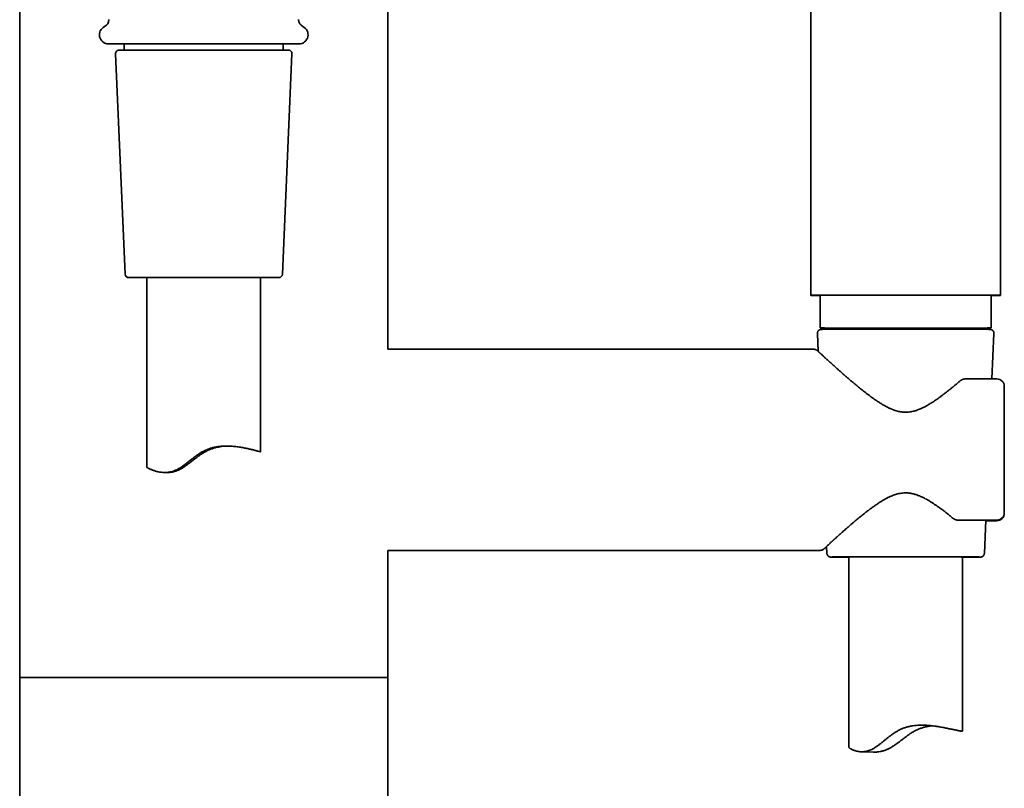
# Model space of a CAD drawing. Header units: millimetres. Extents: x 8 to 956, y 12 to 1992.
# Tile 21 of 26: x 447 to 577, y 1740 to 1841. Entities that reach past the tile are written whole.
import ezdxf

# ---------------------------------------------------------------- set-up
doc = ezdxf.new("R2010")
doc.units = ezdxf.units.MM

msp = doc.modelspace()

# ---------------------------------------------------------------- linework, layer by layer
at = {"color": 7, "linetype": 'Continuous', "lineweight": 35}
for p, q in [((551.68, 1989.6), (551.68, 1805)), ((576.68, 1805), (576.68, 1989.6)), ((447.43, 1934.65), (447.43, 1754.65)), ((495.93, 1797.9), (495.93, 1934.65)), ((460.55, 1837.34), (482.81, 1837.34)), ((461.2, 1838.15), (461.2, 1837.34)), ((482.16, 1837.34), (482.16, 1838.15)), ((460.05, 1836.82), (461.31, 1807.82)), ((482.05, 1807.82), (483.31, 1836.82)), ((481.55, 1807.34), (461.81, 1807.34)), ((464.18, 1807.34), (464.18, 1782.35)), ((479.18, 1784.39), (479.18, 1807.34)), ((552.93, 1805), (552.93, 1800.72)), ((575.43, 1800.72), (575.43, 1805)), ((552.55, 1800), (552.66, 1797.61)), ((552.93, 1800.72), (552.93, 1800.72)), ((575.55, 1794), (575.81, 1800)), ((552.07, 1797.9), (495.93, 1797.9)), ((576.18, 1794), (572.08, 1794)), ((466.54, 1781.65), (466.81, 1781.65)), ((577.18, 1776.37), (577.18, 1776.31)), ((571.14, 1775.38), (576.18, 1775.38)), ((571.14, 1775.38), (571.14, 1775.38)), ((574.55, 1771), (574.74, 1775.38)), ((574.74, 1775.31), (576.18, 1775.31)), ((495.93, 1754.65), (495.93, 1771.4)), ((495.93, 1771.4), (552.94, 1771.4)), ((553.77, 1771.92), (553.81, 1771)), ((556.68, 1770.52), (556.68, 1745.49)), ((571.68, 1747.59), (571.68, 1770.52)), ((447.43, 1754.65), (447.43, 1057.15)), ((495.93, 1754.65), (447.43, 1754.65)), ((447.43, 1754.65), (495.93, 1754.65)), ((495.93, 1057.15), (495.93, 1754.65)), ((558.33, 1744.86), (559.93, 1744.81))]:
    msp.add_line(p, q, dxfattribs=at)
at = {"color": 7, "linetype": 'Continuous', "lineweight": 35, "flags": 128}
for points in [[(576.68, 1805), (576.67, 1805), (576.66, 1805), (576.63, 1805), (576.6, 1805.01), (576.55, 1805.01), (576.5, 1805.01), (576.43, 1805.01), (576.36, 1805.01), (576.28, 1805.01), (576.19, 1805.01), (576.09, 1805.01), (575.98, 1805.02), (575.86, 1805.02), (575.73, 1805.02), (575.59, 1805.02), (575.45, 1805.02), (575.29, 1805.02), (575.13, 1805.02), (574.96, 1805.02), (574.78, 1805.03), (574.59, 1805.03), (574.4, 1805.03), (574.19, 1805.03), (573.98, 1805.03), (573.77, 1805.03), (573.54, 1805.03), (573.31, 1805.03), (573.07, 1805.03), (572.82, 1805.03), (572.57, 1805.04), (572.31, 1805.04), (572.04, 1805.04), (571.77, 1805.04), (571.49, 1805.04), (571.21, 1805.04), (570.92, 1805.04), (570.63, 1805.04), (570.33, 1805.04), (570.02, 1805.04), (569.71, 1805.04), (569.4, 1805.04), (569.09, 1805.04), (568.77, 1805.04), (568.44, 1805.04), (568.12, 1805.05), (567.79, 1805.05), (567.45, 1805.05), (567.12, 1805.05), (566.78, 1805.05), (566.44, 1805.05), (566.1, 1805.05), (565.76, 1805.05), (565.41, 1805.05), (565.07, 1805.05), (564.72, 1805.05), (564.38, 1805.05), (564.03, 1805.05), (563.69, 1805.05), (563.34, 1805.05), (563, 1805.05), (562.65, 1805.05), (562.31, 1805.05), (561.97, 1805.05), (561.63, 1805.05), (561.29, 1805.05), (560.95, 1805.05), (560.62, 1805.05), (560.29, 1805.05), (559.96, 1805.04), (559.64, 1805.04), (559.32, 1805.04), (559, 1805.04), (558.69, 1805.04), (558.38, 1805.04), (558.08, 1805.04), (557.78, 1805.04), (557.48, 1805.04), (557.19, 1805.04), (556.91, 1805.04), (556.63, 1805.04), (556.36, 1805.04), (556.09, 1805.04), (555.83, 1805.04), (555.58, 1805.03), (555.33, 1805.03), (555.09, 1805.03), (554.85, 1805.03), (554.63, 1805.03), (554.41, 1805.03), (554.2, 1805.03), (553.99, 1805.03), (553.79, 1805.03), (553.61, 1805.03), (553.43, 1805.02), (553.25, 1805.02), (553.09, 1805.02), (552.93, 1805.02), (552.79, 1805.02), (552.65, 1805.02), (552.52, 1805.02), (552.4, 1805.02), (552.29, 1805.01), (552.19, 1805.01), (552.09, 1805.01), (552.01, 1805.01), (551.94, 1805.01), (551.87, 1805.01), (551.82, 1805.01), (551.77, 1805.01), (551.73, 1805), (551.71, 1805), (551.69, 1805), (551.68, 1805), (551.68, 1805), (551.69, 1805), (551.71, 1805), (551.74, 1805), (551.78, 1804.99), (551.83, 1804.99), (551.89, 1804.99), (551.96, 1804.99), (552.04, 1804.99), (552.13, 1804.99), (552.22, 1804.99), (552.33, 1804.99), (552.44, 1804.98), (552.56, 1804.98), (552.7, 1804.98), (552.84, 1804.98), (552.93, 1804.98)], [(575.43, 1805), (575.43, 1805), (575.42, 1805), (575.41, 1805), (575.38, 1805), (575.35, 1805.01), (575.3, 1805.01), (575.25, 1805.01), (575.18, 1805.01), (575.11, 1805.01), (575.03, 1805.01), (574.94, 1805.01), (574.84, 1805.01), (574.73, 1805.02), (574.61, 1805.02), (574.48, 1805.02), (574.34, 1805.02), (574.2, 1805.02), (574.04, 1805.02), (573.88, 1805.02), (573.71, 1805.02), (573.53, 1805.02), (573.34, 1805.02), (573.15, 1805.03), (572.95, 1805.03), (572.74, 1805.03), (572.52, 1805.03), (572.3, 1805.03), (572.07, 1805.03), (571.83, 1805.03), (571.58, 1805.03), (571.33, 1805.03), (571.08, 1805.03), (570.81, 1805.03), (570.55, 1805.04), (570.27, 1805.04), (569.99, 1805.04), (569.71, 1805.04), (569.42, 1805.04), (569.13, 1805.04), (568.83, 1805.04), (568.53, 1805.04), (568.22, 1805.04), (567.92, 1805.04), (567.6, 1805.04), (567.29, 1805.04), (566.97, 1805.04), (566.65, 1805.04), (566.33, 1805.04), (566.01, 1805.04), (565.68, 1805.04), (565.36, 1805.04), (565.03, 1805.04), (564.7, 1805.04), (564.37, 1805.04), (564.04, 1805.04), (563.71, 1805.04), (563.39, 1805.04), (563.06, 1805.04), (562.73, 1805.04), (562.41, 1805.04), (562.08, 1805.04), (561.76, 1805.04), (561.44, 1805.04), (561.12, 1805.04), (560.81, 1805.04), (560.5, 1805.04), (560.19, 1805.04), (559.88, 1805.04), (559.58, 1805.04), (559.28, 1805.04), (558.99, 1805.04), (558.7, 1805.04), (558.41, 1805.04), (558.13, 1805.04), (557.86, 1805.04), (557.59, 1805.03), (557.33, 1805.03), (557.07, 1805.03), (556.82, 1805.03), (556.57, 1805.03), (556.33, 1805.03), (556.1, 1805.03), (555.87, 1805.03), (555.66, 1805.03), (555.45, 1805.03), (555.24, 1805.03), (555.05, 1805.03), (554.86, 1805.02), (554.68, 1805.02), (554.51, 1805.02), (554.34, 1805.02), (554.19, 1805.02), (554.04, 1805.02), (553.9, 1805.02), (553.77, 1805.02), (553.65, 1805.02), (553.54, 1805.01), (553.44, 1805.01), (553.35, 1805.01), (553.26, 1805.01), (553.19, 1805.01), (553.12, 1805.01), (553.07, 1805.01), (553.02, 1805.01), (552.98, 1805), (552.96, 1805), (552.94, 1805), (552.93, 1805), (552.93, 1805)], [(575.43, 1800.72), (575.43, 1800.72), (575.42, 1800.72), (575.4, 1800.71), (575.38, 1800.71), (575.34, 1800.71), (575.29, 1800.71), (575.24, 1800.71), (575.17, 1800.71), (575.1, 1800.71), (575.01, 1800.71), (574.92, 1800.7), (574.82, 1800.7), (574.71, 1800.7), (574.59, 1800.7), (574.46, 1800.7), (574.32, 1800.7), (574.17, 1800.7), (574.02, 1800.7), (573.85, 1800.7), (573.68, 1800.69), (573.5, 1800.69), (573.31, 1800.69), (573.12, 1800.69), (572.91, 1800.69), (572.7, 1800.69), (572.49, 1800.69), (572.26, 1800.69), (572.03, 1800.69), (571.79, 1800.69), (571.54, 1800.69), (571.29, 1800.68), (571.03, 1800.68), (570.77, 1800.68), (570.5, 1800.68), (570.23, 1800.68), (569.95, 1800.68), (569.66, 1800.68), (569.37, 1800.68), (569.08, 1800.68), (568.78, 1800.68), (568.48, 1800.68), (568.17, 1800.68), (567.86, 1800.68), (567.55, 1800.68), (567.24, 1800.68), (566.92, 1800.68), (566.6, 1800.68), (566.28, 1800.68), (565.95, 1800.68), (565.63, 1800.68), (565.3, 1800.67), (564.97, 1800.67), (564.65, 1800.67), (564.32, 1800.67), (563.99, 1800.67), (563.66, 1800.67), (563.33, 1800.67), (563, 1800.67), (562.68, 1800.68), (562.35, 1800.68), (562.03, 1800.68), (561.71, 1800.68), (561.39, 1800.68), (561.07, 1800.68), (560.76, 1800.68), (560.44, 1800.68), (560.14, 1800.68), (559.83, 1800.68), (559.53, 1800.68), (559.23, 1800.68), (558.94, 1800.68), (558.65, 1800.68), (558.37, 1800.68), (558.09, 1800.68), (557.81, 1800.68), (557.55, 1800.68), (557.28, 1800.68), (557.03, 1800.68), (556.78, 1800.69), (556.53, 1800.69), (556.29, 1800.69), (556.06, 1800.69), (555.84, 1800.69), (555.62, 1800.69), (555.41, 1800.69), (555.21, 1800.69), (555.01, 1800.69), (554.83, 1800.69), (554.65, 1800.69), (554.48, 1800.7), (554.32, 1800.7), (554.16, 1800.7), (554.02, 1800.7), (553.88, 1800.7), (553.75, 1800.7), (553.63, 1800.7), (553.52, 1800.7), (553.42, 1800.71), (553.33, 1800.71), (553.25, 1800.71), (553.18, 1800.71), (553.11, 1800.71), (553.06, 1800.71), (553.01, 1800.71), (552.98, 1800.71), (552.95, 1800.71), (552.94, 1800.72), (552.93, 1800.72)], [(553.28, 1800.53), (553.29, 1800.53), (553.36, 1800.53), (553.44, 1800.53), (553.53, 1800.53), (553.63, 1800.53), (553.74, 1800.53), (553.86, 1800.53), (553.98, 1800.53), (554.12, 1800.54), (554.26, 1800.54), (554.42, 1800.54), (554.58, 1800.54), (554.75, 1800.54), (554.92, 1800.54), (555.11, 1800.54), (555.3, 1800.54), (555.5, 1800.54), (555.71, 1800.55), (555.93, 1800.55), (556.15, 1800.55), (556.38, 1800.55), (556.61, 1800.55), (556.86, 1800.55), (557.11, 1800.55), (557.36, 1800.55), (557.62, 1800.55), (557.89, 1800.55), (558.16, 1800.55), (558.44, 1800.55), (558.72, 1800.55), (559.01, 1800.56), (559.3, 1800.56), (559.6, 1800.56), (559.89, 1800.56), (560.2, 1800.56), (560.5, 1800.56), (560.81, 1800.56), (561.13, 1800.56), (561.44, 1800.56), (561.76, 1800.56), (562.08, 1800.56), (562.4, 1800.56), (562.73, 1800.56), (563.05, 1800.56), (563.38, 1800.56), (563.7, 1800.56), (564.03, 1800.56), (564.36, 1800.56), (564.68, 1800.56), (565.01, 1800.56), (565.33, 1800.56), (565.66, 1800.56), (565.98, 1800.56), (566.3, 1800.56), (566.62, 1800.56), (566.94, 1800.56), (567.26, 1800.56), (567.57, 1800.56), (567.88, 1800.56), (568.18, 1800.56), (568.49, 1800.56), (568.79, 1800.56), (569.08, 1800.56), (569.37, 1800.56), (569.66, 1800.55), (569.94, 1800.55), (570.22, 1800.55), (570.49, 1800.55), (570.76, 1800.55), (571.02, 1800.55), (571.27, 1800.55), (571.52, 1800.55), (571.76, 1800.55), (572, 1800.55), (572.23, 1800.55), (572.45, 1800.55), (572.67, 1800.55), (572.87, 1800.54), (573.07, 1800.54), (573.27, 1800.54), (573.45, 1800.54), (573.63, 1800.54), (573.8, 1800.54), (573.96, 1800.54), (574.11, 1800.54), (574.25, 1800.54), (574.39, 1800.53), (574.51, 1800.53), (574.63, 1800.53), (574.74, 1800.53), (574.83, 1800.53), (574.92, 1800.53), (575, 1800.53), (575.08, 1800.53), (575.12, 1800.53)], [(573.93, 1770.52), (573.9, 1770.52), (573.84, 1770.53), (573.77, 1770.53), (573.69, 1770.53), (573.61, 1770.53), (573.51, 1770.53), (573.41, 1770.53), (573.29, 1770.53), (573.17, 1770.53), (573.04, 1770.53), (572.9, 1770.54), (572.75, 1770.54), (572.59, 1770.54), (572.43, 1770.54), (572.26, 1770.54), (572.08, 1770.54), (571.89, 1770.54), (571.69, 1770.54), (571.49, 1770.54), (571.28, 1770.54), (571.06, 1770.54), (570.84, 1770.55), (570.61, 1770.55), (570.38, 1770.55), (570.13, 1770.55), (569.89, 1770.55), (569.63, 1770.55), (569.37, 1770.55), (569.11, 1770.55), (568.84, 1770.55), (568.57, 1770.55), (568.29, 1770.55), (568.01, 1770.55), (567.73, 1770.55), (567.44, 1770.55), (567.15, 1770.55), (566.85, 1770.55), (566.56, 1770.55), (566.26, 1770.55), (565.96, 1770.55), (565.65, 1770.55), (565.35, 1770.56), (565.04, 1770.56), (564.74, 1770.56), (564.43, 1770.56), (564.12, 1770.56), (563.82, 1770.56), (563.51, 1770.56), (563.2, 1770.56), (562.9, 1770.56), (562.59, 1770.55), (562.29, 1770.55), (561.99, 1770.55), (561.69, 1770.55), (561.4, 1770.55), (561.1, 1770.55), (560.81, 1770.55), (560.53, 1770.55), (560.24, 1770.55), (559.96, 1770.55), (559.69, 1770.55), (559.42, 1770.55), (559.15, 1770.55), (558.89, 1770.55), (558.63, 1770.55), (558.38, 1770.55), (558.14, 1770.55), (557.9, 1770.55), (557.66, 1770.55), (557.43, 1770.55), (557.21, 1770.54), (557, 1770.54), (556.79, 1770.54), (556.59, 1770.54), (556.4, 1770.54), (556.21, 1770.54), (556.04, 1770.54), (555.87, 1770.54), (555.71, 1770.54), (555.55, 1770.54), (555.41, 1770.54), (555.27, 1770.53), (555.14, 1770.53), (555.02, 1770.53), (554.91, 1770.53), (554.81, 1770.53), (554.72, 1770.53), (554.64, 1770.53), (554.56, 1770.53), (554.5, 1770.53), (554.44, 1770.52), (554.42, 1770.52)], [(571.68, 1770.52), (571.68, 1770.52), (571.67, 1770.52), (571.66, 1770.52), (571.63, 1770.52), (571.6, 1770.52), (571.56, 1770.52), (571.5, 1770.52), (571.44, 1770.53), (571.37, 1770.53), (571.29, 1770.53), (571.2, 1770.53), (571.1, 1770.53), (570.99, 1770.53), (570.88, 1770.53), (570.75, 1770.53), (570.62, 1770.53), (570.48, 1770.53), (570.33, 1770.53), (570.17, 1770.54), (570.01, 1770.54), (569.83, 1770.54), (569.65, 1770.54), (569.47, 1770.54), (569.27, 1770.54), (569.07, 1770.54), (568.87, 1770.54), (568.66, 1770.54), (568.44, 1770.54), (568.22, 1770.54), (567.99, 1770.54), (567.75, 1770.54), (567.52, 1770.54), (567.28, 1770.54), (567.03, 1770.54), (566.78, 1770.54), (566.53, 1770.54), (566.27, 1770.55), (566.01, 1770.55), (565.75, 1770.55), (565.49, 1770.55), (565.23, 1770.55), (564.96, 1770.55), (564.69, 1770.55), (564.43, 1770.55), (564.16, 1770.55), (563.89, 1770.55), (563.62, 1770.55), (563.36, 1770.55), (563.09, 1770.55)]]:
    msp.add_lwpolyline(points, dxfattribs=at)
at = {"color": 7, "linetype": 'Continuous', "lineweight": 35}
for centre, radius, start, end in [((458.18, 1841.34), 1, 295.583, 0), ((485.18, 1841.34), 1, 180, 244.417), ((459.13, 1839.35), 1.2, 115.583, 270), ((484.23, 1839.35), 1.2, 270, 64.417), ((460.55, 1836.84), 0.5, 90, 182.4813), ((482.81, 1836.84), 0.5, 357.5187, 90), ((461.81, 1807.84), 0.5, 182.4813, 270), ((481.55, 1807.84), 0.5, 270, 357.5187), ((575.58, 1833.3), 28.32, 269.6958, 272.2246), ((576.18, 1793), 1, 0.0689, 90.0004), ((576.18, 1776.38), 1, 270, 359.9999), ((576.18, 1776.31), 1, 269.9996, 359.9311), ((557.34, 1999.07), 228.58, 269.3043, 269.8343), ((561.63, 1373.16), 397.39, 89.79, 90.7143), ((571.03, 1998.13), 227.64, 270.1646, 270.6967)]:
    msp.add_arc(centre, radius, start, end, dxfattribs=at)
for points, knots in [([(471.68, 1838.15), (471.54, 1838.15), (471.25, 1838.15), (470.82, 1838.15), (470.4, 1838.15), (469.97, 1838.15), (469.54, 1838.15), (469.11, 1838.15), (468.69, 1838.15), (468.28, 1838.15), (467.87, 1838.15), (467.46, 1838.15), (467.03, 1838.15), (466.59, 1838.15), (466.13, 1838.15), (465.68, 1838.15), (465.24, 1838.15), (464.77, 1838.15), (464.28, 1838.15), (463.76, 1838.15), (463.27, 1838.15), (462.83, 1838.15), (462.44, 1838.15), (462.1, 1838.15), (461.77, 1838.15), (461.47, 1838.15), (461.19, 1838.15), (460.95, 1838.15), (460.73, 1838.15), (460.53, 1838.15), (460.35, 1838.15), (460.17, 1838.15), (460, 1838.15), (459.85, 1838.15), (459.7, 1838.15), (459.58, 1838.15), (459.46, 1838.15), (459.37, 1838.15), (459.28, 1838.15), (459.2, 1838.15), (459.14, 1838.15), (459.13, 1838.15), (459.13, 1838.15)], [0, 0, 0, 0, 0.0217722, 0.0435036, 0.0652195, 0.0869456, 0.1087071, 0.131337, 0.153068, 0.1747728, 0.1964769, 0.2182056, 0.2399844, 0.2657462, 0.291449, 0.317135, 0.3428463, 0.3686252, 0.4015025, 0.434299, 0.4671022, 0.5, 0.5263122, 0.5525614, 0.5787925, 0.6050504, 0.6313801, 0.6528539, 0.6742819, 0.6956885, 0.717098, 0.7385349, 0.7600235, 0.7831041, 0.8061375, 0.829154, 0.852184, 0.8752578, 0.8975143, 0.9316632, 0.9657922, 1, 1, 1, 1]), ([(471.68, 1838.15), (471.82, 1838.15), (472.11, 1838.15), (472.54, 1838.15), (472.96, 1838.15), (473.39, 1838.15), (473.82, 1838.15), (474.28, 1838.15), (474.77, 1838.15), (475.29, 1838.15), (475.8, 1838.15), (476.29, 1838.15), (476.77, 1838.15), (477.23, 1838.15), (477.68, 1838.15), (478.12, 1838.15), (478.55, 1838.15), (478.98, 1838.15), (479.39, 1838.15), (479.79, 1838.15), (480.18, 1838.15), (480.59, 1838.15), (481, 1838.15), (481.43, 1838.15), (481.82, 1838.15), (482.16, 1838.15), (482.46, 1838.15), (482.71, 1838.15), (482.94, 1838.15), (483.16, 1838.15), (483.34, 1838.15), (483.51, 1838.15), (483.66, 1838.15), (483.78, 1838.15), (483.9, 1838.15), (483.99, 1838.15), (484.08, 1838.15), (484.16, 1838.15), (484.22, 1838.15), (484.23, 1838.15), (484.23, 1838.15)], [0, 0, 0, 0, 0.021781, 0.043516, 0.065233, 0.086956, 0.108711, 0.131349, 0.15852, 0.185649, 0.212787, 0.239983, 0.265762, 0.291473, 0.317159, 0.342862, 0.368624, 0.394954, 0.421212, 0.447443, 0.473693, 0.500005, 0.532903, 0.565707, 0.598503, 0.631381, 0.65716, 0.682871, 0.708557, 0.73426, 0.760022, 0.783119, 0.806161, 0.829179, 0.852203, 0.875264, 0.897525, 0.931689, 0.965814, 1, 1, 1, 1]), ([(553.27, 1800.53), (553.26, 1800.53), (553.22, 1800.53), (553.17, 1800.52), (553.13, 1800.52), (553.08, 1800.52), (553.05, 1800.52), (553.03, 1800.52), (553.01, 1800.52), (552.99, 1800.51), (552.98, 1800.51), (552.96, 1800.51), (552.94, 1800.5), (552.91, 1800.5), (552.88, 1800.49), (552.85, 1800.48), (552.81, 1800.46), (552.77, 1800.43), (552.72, 1800.4), (552.68, 1800.36), (552.64, 1800.31), (552.61, 1800.26), (552.59, 1800.2), (552.57, 1800.14), (552.55, 1800.08), (552.55, 1800.03), (552.55, 1800), (552.55, 1800)], [0, 0, 0, 0, 0.067339, 0.179366, 0.292779, 0.409052, 0.532738, 0.612119, 0.661211, 0.686743, 0.708056, 0.725611, 0.740835, 0.755008, 0.769068, 0.783935, 0.80057, 0.819159, 0.839126, 0.859905, 0.881199, 0.902823, 0.924657, 0.946623, 0.968672, 0.992795, 1, 1, 1, 1]), ([(575.81, 1800), (575.81, 1800.01), (575.81, 1800.04), (575.8, 1800.1), (575.79, 1800.16), (575.77, 1800.22), (575.74, 1800.27), (575.71, 1800.32), (575.67, 1800.36), (575.64, 1800.4), (575.6, 1800.43), (575.56, 1800.45), (575.52, 1800.47), (575.49, 1800.48), (575.46, 1800.49), (575.43, 1800.5), (575.41, 1800.51), (575.39, 1800.51), (575.38, 1800.51), (575.36, 1800.52), (575.35, 1800.52), (575.33, 1800.52), (575.32, 1800.52), (575.29, 1800.52), (575.26, 1800.52), (575.21, 1800.52), (575.17, 1800.52), (575.14, 1800.53), (575.13, 1800.53)], [0, 0, 0, 0, 0.014551, 0.039429, 0.063492, 0.086812, 0.109425, 0.131341, 0.152539, 0.172961, 0.192481, 0.21087, 0.227826, 0.243226, 0.257451, 0.271333, 0.285814, 0.301759, 0.32046, 0.343515, 0.373197, 0.413144, 0.470235, 0.562222, 0.6955, 0.816072, 0.94414, 1, 1, 1, 1]), ([(554.2, 1796.21), (554.13, 1796.27), (553.99, 1796.4), (553.8, 1796.57), (553.63, 1796.72), (553.47, 1796.86), (553.34, 1796.99), (553.22, 1797.1), (553.11, 1797.2), (553.01, 1797.29), (552.93, 1797.37), (552.85, 1797.43), (552.8, 1797.49), (552.75, 1797.53), (552.71, 1797.56), (552.68, 1797.59), (552.65, 1797.62), (552.63, 1797.64), (552.61, 1797.66), (552.59, 1797.68), (552.56, 1797.7), (552.55, 1797.71), (552.51, 1797.74), (552.48, 1797.77), (552.46, 1797.78), (552.43, 1797.8), (552.37, 1797.83), (552.29, 1797.87), (552.19, 1797.89), (552.11, 1797.9), (552.06, 1797.9)], [0, 0, 0, 0, 0.068498, 0.133809, 0.195926, 0.254842, 0.310548, 0.363035, 0.412297, 0.465686, 0.514674, 0.559257, 0.599431, 0.635195, 0.666545, 0.693485, 0.71854, 0.743783, 0.769217, 0.794844, 0.820664, 0.859685, 0.898431, 0.917843, 0.927601, 0.937797, 0.949525, 0.963538, 0.980277, 1, 1, 1, 1]), ([(571.36, 1793.73), (571.25, 1793.64), (571.04, 1793.45), (570.71, 1793.18), (570.39, 1792.91), (570.08, 1792.66), (569.77, 1792.42), (569.47, 1792.18), (569.15, 1791.94), (568.84, 1791.71), (568.55, 1791.49), (568.27, 1791.29), (568, 1791.11), (567.76, 1790.95), (567.53, 1790.81), (567.31, 1790.67), (567.06, 1790.53), (566.79, 1790.37), (566.48, 1790.21), (566.17, 1790.07), (565.88, 1789.95), (565.59, 1789.85), (565.3, 1789.76), (565.01, 1789.69), (564.72, 1789.64), (564.42, 1789.61), (564.12, 1789.6), (563.83, 1789.62), (563.53, 1789.65), (563.24, 1789.71), (562.94, 1789.79), (562.62, 1789.9), (562.27, 1790.03), (561.9, 1790.2), (561.49, 1790.41), (561.06, 1790.66), (560.6, 1790.95), (560.15, 1791.25), (559.71, 1791.56), (559.25, 1791.91), (558.75, 1792.29), (558.23, 1792.7), (557.78, 1793.08), (557.38, 1793.4), (557.05, 1793.69), (556.71, 1793.97), (556.39, 1794.26), (556.09, 1794.51), (555.82, 1794.75), (555.58, 1794.97), (555.32, 1795.2), (555.07, 1795.41), (554.84, 1795.62), (554.63, 1795.82), (554.41, 1796.01), (554.27, 1796.14), (554.2, 1796.21)], [0, 0, 0, 0, 0.022386, 0.043833, 0.064337, 0.0839, 0.102524, 0.120209, 0.139849, 0.158189, 0.175228, 0.190968, 0.20566, 0.219011, 0.231054, 0.242725, 0.254479, 0.269984, 0.285591, 0.301269, 0.314659, 0.328052, 0.341435, 0.354767, 0.367937, 0.380976, 0.393951, 0.406934, 0.419988, 0.433163, 0.446492, 0.459987, 0.478161, 0.496466, 0.514856, 0.539639, 0.564424, 0.589145, 0.613827, 0.638462, 0.670615, 0.702617, 0.734662, 0.756792, 0.779156, 0.801752, 0.824578, 0.847694, 0.864955, 0.883536, 0.903436, 0.92466, 0.942266, 0.96069, 0.979935, 1, 1, 1, 1]), ([(572.09, 1794), (572.05, 1794), (571.98, 1793.99), (571.89, 1793.98), (571.83, 1793.97), (571.78, 1793.95), (571.74, 1793.94), (571.69, 1793.93), (571.64, 1793.91), (571.58, 1793.88), (571.52, 1793.84), (571.44, 1793.8), (571.39, 1793.76), (571.36, 1793.73)], [0, 0, 0, 0, 0.148026, 0.259641, 0.337973, 0.407315, 0.45008, 0.506217, 0.587188, 0.665128, 0.758883, 0.869855, 1, 1, 1, 1]), ([(577.18, 1776.38), (577.18, 1776.51), (577.18, 1776.78), (577.18, 1777.19), (577.18, 1777.63), (577.18, 1778.08), (577.18, 1778.56), (577.18, 1779.05), (577.18, 1779.56), (577.18, 1780.09), (577.18, 1780.63), (577.18, 1781.19), (577.18, 1781.75), (577.18, 1782.33), (577.18, 1782.91), (577.18, 1783.51), (577.18, 1784.1), (577.18, 1784.7), (577.18, 1785.3), (577.18, 1785.89), (577.18, 1786.48), (577.18, 1787.07), (577.18, 1787.64), (577.18, 1788.21), (577.18, 1788.76), (577.18, 1789.3), (577.18, 1789.83), (577.18, 1790.33), (577.18, 1790.83), (577.18, 1791.3), (577.18, 1791.75), (577.18, 1792.18), (577.18, 1792.6), (577.18, 1792.86), (577.18, 1793)], [0, 0, 0, 0, 0.0293681, 0.0586764, 0.0879812, 0.1173388, 0.1482993, 0.1791867, 0.2100671, 0.2410062, 0.2731233, 0.3051597, 0.337189, 0.3692848, 0.402013, 0.4346563, 0.4672927, 0.5000001, 0.5327282, 0.5653716, 0.598008, 0.6307153, 0.6628324, 0.6948688, 0.7268981, 0.7589939, 0.7899544, 0.8208419, 0.8517222, 0.8826613, 0.9120293, 0.9413376, 0.9706424, 1, 1, 1, 1]), ([(464.18, 1782.35), (464.18, 1782.35), (464.18, 1782.35), (464.2, 1782.33), (464.25, 1782.3), (464.31, 1782.27), (464.4, 1782.22), (464.51, 1782.16), (464.64, 1782.1), (464.78, 1782.04), (464.95, 1781.97), (465.13, 1781.9), (465.34, 1781.84), (465.57, 1781.77), (465.83, 1781.72), (466.12, 1781.68), (466.37, 1781.66), (466.59, 1781.65), (466.79, 1781.66), (467.02, 1781.68), (467.29, 1781.73), (467.56, 1781.8), (467.84, 1781.9), (468.12, 1782.02), (468.39, 1782.17), (468.66, 1782.33), (468.94, 1782.53), (469.24, 1782.74), (469.54, 1782.98), (469.85, 1783.22), (470.16, 1783.46), (470.48, 1783.71), (470.81, 1783.95), (471.14, 1784.17), (471.44, 1784.35), (471.68, 1784.48), (471.88, 1784.58), (472.07, 1784.66), (472.28, 1784.74), (472.48, 1784.82), (472.69, 1784.88), (472.9, 1784.94), (473.18, 1785), (473.52, 1785.07), (473.94, 1785.12), (474.35, 1785.14), (474.74, 1785.15), (475.1, 1785.14), (475.43, 1785.12), (475.76, 1785.09), (476.08, 1785.05), (476.39, 1785.01), (476.68, 1784.96), (476.96, 1784.91), (477.23, 1784.86), (477.48, 1784.8), (477.72, 1784.75), (477.94, 1784.7), (478.16, 1784.65), (478.35, 1784.6), (478.54, 1784.55), (478.7, 1784.51), (478.84, 1784.47), (478.96, 1784.44), (479.05, 1784.42), (479.12, 1784.4), (479.16, 1784.39), (479.18, 1784.39), (479.18, 1784.39), (479.18, 1784.39)], [0, 0, 0, 0, 0.009032, 0.025397, 0.041872, 0.058405, 0.075022, 0.091693, 0.107962, 0.124278, 0.140681, 0.157129, 0.173641, 0.190201, 0.208351, 0.226585, 0.244918, 0.254143, 0.263386, 0.277103, 0.290905, 0.304804, 0.318821, 0.332525, 0.346325, 0.360199, 0.374128, 0.39039, 0.406693, 0.423062, 0.439451, 0.455918, 0.472409, 0.488981, 0.505615, 0.514372, 0.523145, 0.531983, 0.54082, 0.549731, 0.558642, 0.567621, 0.576618, 0.594114, 0.611736, 0.629471, 0.647311, 0.662867, 0.678478, 0.694183, 0.709937, 0.725757, 0.741621, 0.757443, 0.773306, 0.789251, 0.805237, 0.821282, 0.837371, 0.854659, 0.872003, 0.889456, 0.906968, 0.924567, 0.942229, 0.958963, 0.975752, 0.992646, 1, 1, 1, 1]), ([(474.83, 1785.15), (474.7, 1785.14), (474.44, 1785.13), (474.1, 1785.1), (473.82, 1785.06), (473.61, 1785.02), (473.4, 1784.98), (473.19, 1784.92), (472.99, 1784.86), (472.78, 1784.8), (472.58, 1784.72), (472.38, 1784.64), (472.18, 1784.55), (471.98, 1784.45), (471.78, 1784.34), (471.58, 1784.22), (471.38, 1784.09), (471.1, 1783.9), (470.75, 1783.65), (470.35, 1783.33), (469.95, 1783.02), (469.61, 1782.77), (469.34, 1782.57), (469.1, 1782.41), (468.82, 1782.23), (468.56, 1782.09), (468.35, 1781.98), (468.18, 1781.91), (468.02, 1781.85), (467.86, 1781.8), (467.7, 1781.76), (467.48, 1781.71), (467.22, 1781.67), (466.98, 1781.65), (466.84, 1781.66), (466.81, 1781.66)], [0, 0, 0, 0, 0.045392, 0.091551, 0.11479, 0.13803, 0.161426, 0.18487, 0.20784, 0.230857, 0.254049, 0.277241, 0.300629, 0.324018, 0.34758, 0.371186, 0.398146, 0.425108, 0.479262, 0.533802, 0.588446, 0.643139, 0.670591, 0.698042, 0.738683, 0.779551, 0.800148, 0.820744, 0.841529, 0.862373, 0.882712, 0.903102, 0.944212, 0.985651, 1, 1, 1, 1]), ([(553.48, 1771.65), (553.48, 1771.65), (553.48, 1771.66), (553.5, 1771.67), (553.53, 1771.7), (553.59, 1771.75), (553.65, 1771.81), (553.72, 1771.88), (553.81, 1771.96), (553.89, 1772.04), (553.99, 1772.13), (554.09, 1772.22), (554.19, 1772.31), (554.29, 1772.41), (554.39, 1772.5), (554.48, 1772.59), (554.57, 1772.66), (554.65, 1772.74), (554.73, 1772.81), (554.82, 1772.89), (554.91, 1772.98), (555.02, 1773.07), (555.14, 1773.18), (555.27, 1773.3), (555.41, 1773.42), (555.55, 1773.55), (555.69, 1773.67), (555.82, 1773.8), (555.95, 1773.91), (556.08, 1774.02), (556.19, 1774.12), (556.31, 1774.23), (556.44, 1774.34), (556.6, 1774.48), (556.77, 1774.63), (556.97, 1774.8), (557.18, 1774.98), (557.41, 1775.18), (557.66, 1775.39), (557.92, 1775.61), (558.25, 1775.87), (558.63, 1776.18), (559.05, 1776.51), (559.46, 1776.82), (559.87, 1777.12), (560.26, 1777.39), (560.62, 1777.63), (560.94, 1777.83), (561.23, 1778.01), (561.53, 1778.18), (561.83, 1778.34), (562.12, 1778.48), (562.4, 1778.6), (562.69, 1778.71), (562.99, 1778.8), (563.3, 1778.88), (563.61, 1778.94), (563.92, 1778.97), (564.21, 1778.98), (564.48, 1778.96), (564.71, 1778.94), (564.89, 1778.91), (565.03, 1778.88), (565.17, 1778.85), (565.3, 1778.82), (565.42, 1778.78), (565.55, 1778.74), (565.69, 1778.7), (565.85, 1778.64), (566.05, 1778.56), (566.27, 1778.46), (566.52, 1778.34), (566.78, 1778.2), (567.07, 1778.04), (567.38, 1777.86), (567.69, 1777.66), (568.01, 1777.45), (568.32, 1777.24), (568.64, 1777.01), (568.98, 1776.76), (569.33, 1776.5), (569.68, 1776.22), (570.04, 1775.93), (570.28, 1775.73), (570.4, 1775.63)], [0, 0, 0, 0, 0.0086408, 0.0178052, 0.031582, 0.0457643, 0.0598531, 0.0737966, 0.087595, 0.1003425, 0.1129632, 0.1254564, 0.1377111, 0.1491216, 0.1595954, 0.1686121, 0.1767948, 0.1841429, 0.1912433, 0.1992741, 0.2074112, 0.2163453, 0.2260767, 0.2366058, 0.2477569, 0.2584228, 0.2684096, 0.27861, 0.2879875, 0.2965417, 0.3042725, 0.3112751, 0.3206856, 0.3310582, 0.3423925, 0.3546879, 0.3679433, 0.3818954, 0.3967711, 0.4125688, 0.4288604, 0.4527738, 0.4756968, 0.4976235, 0.5185484, 0.5384619, 0.5573495, 0.5708489, 0.5844306, 0.5984174, 0.6127834, 0.6245211, 0.6364464, 0.6485307, 0.6607503, 0.6730925, 0.6855125, 0.6973633, 0.7084988, 0.7189866, 0.7288711, 0.7347529, 0.7404079, 0.745835, 0.7510314, 0.7559934, 0.7608603, 0.766445, 0.7728881, 0.7813221, 0.7909185, 0.8016955, 0.8136676, 0.8268484, 0.8412454, 0.8568598, 0.8715217, 0.8871148, 0.9036356, 0.9210801, 0.9394435, 0.9587209, 0.9789079, 1, 1, 1, 1]), ([(570.4, 1775.63), (570.43, 1775.61), (570.48, 1775.57), (570.56, 1775.53), (570.61, 1775.5), (570.66, 1775.48), (570.7, 1775.46), (570.74, 1775.44), (570.79, 1775.43), (570.85, 1775.41), (570.93, 1775.39), (571.03, 1775.38), (571.1, 1775.38), (571.14, 1775.38)], [0, 0, 0, 0, 0.133156, 0.238303, 0.31882, 0.376836, 0.425268, 0.477212, 0.543979, 0.620837, 0.725198, 0.856189, 1, 1, 1, 1]), ([(552.93, 1771.4), (552.96, 1771.4), (553.01, 1771.4), (553.07, 1771.41), (553.11, 1771.42), (553.14, 1771.43), (553.16, 1771.44), (553.18, 1771.44), (553.2, 1771.45), (553.23, 1771.46), (553.25, 1771.47), (553.27, 1771.48), (553.28, 1771.49), (553.28, 1771.49), (553.3, 1771.5), (553.31, 1771.51), (553.33, 1771.52), (553.34, 1771.53), (553.37, 1771.55), (553.39, 1771.56), (553.41, 1771.58), (553.44, 1771.6), (553.46, 1771.62), (553.48, 1771.65), (553.51, 1771.67), (553.55, 1771.7), (553.59, 1771.74), (553.64, 1771.79), (553.7, 1771.84), (553.75, 1771.88), (553.77, 1771.9)], [0, 0, 0, 0, 0.025493, 0.044942, 0.058347, 0.066935, 0.072735, 0.078173, 0.083251, 0.097092, 0.107314, 0.11111, 0.114547, 0.119649, 0.12685, 0.14787, 0.177895, 0.216975, 0.26442, 0.314286, 0.365219, 0.417244, 0.470384, 0.524661, 0.580102, 0.655874, 0.735228, 0.821278, 0.914139, 1, 1, 1, 1]), ([(553.81, 1771), (553.81, 1770.99), (553.81, 1770.96), (553.82, 1770.92), (553.83, 1770.85), (553.86, 1770.8), (553.89, 1770.75), (553.92, 1770.7), (553.96, 1770.66), (553.99, 1770.63), (554.03, 1770.6), (554.07, 1770.58), (554.11, 1770.56), (554.14, 1770.55), (554.17, 1770.54), (554.19, 1770.53), (554.21, 1770.53), (554.23, 1770.52), (554.25, 1770.52), (554.26, 1770.52), (554.27, 1770.52), (554.29, 1770.52), (554.31, 1770.52), (554.34, 1770.51), (554.38, 1770.51), (554.42, 1770.51), (554.48, 1770.51), (554.52, 1770.51), (554.55, 1770.51), (554.56, 1770.51)], [0, 0, 0, 0, 0.006403, 0.029424, 0.051707, 0.073308, 0.094252, 0.114539, 0.134142, 0.152992, 0.170956, 0.187789, 0.203183, 0.21706, 0.229866, 0.242451, 0.255695, 0.27048, 0.288076, 0.310102, 0.338943, 0.378625, 0.437479, 0.542655, 0.652169, 0.756764, 0.867483, 0.975206, 1, 1, 1, 1]), ([(573.8, 1770.51), (573.82, 1770.51), (573.87, 1770.51), (573.92, 1770.51), (573.97, 1770.51), (574.01, 1770.51), (574.04, 1770.52), (574.07, 1770.52), (574.08, 1770.52), (574.1, 1770.52), (574.11, 1770.52), (574.13, 1770.52), (574.15, 1770.53), (574.17, 1770.53), (574.2, 1770.54), (574.23, 1770.55), (574.27, 1770.57), (574.31, 1770.59), (574.35, 1770.62), (574.39, 1770.65), (574.43, 1770.7), (574.47, 1770.74), (574.5, 1770.8), (574.52, 1770.85), (574.54, 1770.91), (574.55, 1770.96), (574.55, 1770.99), (574.55, 1771)], [0, 0, 0, 0, 0.099593, 0.205613, 0.312762, 0.422176, 0.537159, 0.605571, 0.656447, 0.68916, 0.711995, 0.730699, 0.746446, 0.760573, 0.774314, 0.788351, 0.803906, 0.821583, 0.841025, 0.86152, 0.882669, 0.904248, 0.926103, 0.948134, 0.970276, 0.992486, 1, 1, 1, 1]), ([(556.68, 1745.49), (556.68, 1745.49), (556.68, 1745.48), (556.69, 1745.45), (556.73, 1745.4), (556.79, 1745.35), (556.87, 1745.29), (556.97, 1745.23), (557.09, 1745.16), (557.23, 1745.1), (557.4, 1745.03), (557.58, 1744.97), (557.8, 1744.91), (558.04, 1744.87), (558.27, 1744.85), (558.46, 1744.85), (558.63, 1744.86), (558.84, 1744.88), (559.08, 1744.93), (559.33, 1745), (559.59, 1745.1), (559.84, 1745.23), (560.09, 1745.37), (560.35, 1745.54), (560.61, 1745.73), (560.89, 1745.95), (561.19, 1746.18), (561.48, 1746.43), (561.78, 1746.67), (562.09, 1746.92), (562.41, 1747.15), (562.74, 1747.38), (563.03, 1747.56), (563.27, 1747.69), (563.46, 1747.79), (563.66, 1747.87), (563.86, 1747.95), (564.07, 1748.03), (564.28, 1748.09), (564.49, 1748.15), (564.77, 1748.21), (565.13, 1748.28), (565.55, 1748.33), (565.98, 1748.35), (566.38, 1748.36), (566.76, 1748.35), (567.12, 1748.33), (567.47, 1748.3), (567.81, 1748.26), (568.14, 1748.22), (568.46, 1748.17), (568.77, 1748.11), (569.07, 1748.06), (569.36, 1748.01), (569.63, 1747.95), (569.89, 1747.9), (570.15, 1747.84), (570.39, 1747.79), (570.62, 1747.75), (570.82, 1747.7), (571.01, 1747.66), (571.18, 1747.63), (571.32, 1747.61), (571.44, 1747.59), (571.53, 1747.58), (571.6, 1747.57), (571.65, 1747.57), (571.68, 1747.58), (571.68, 1747.59), (571.68, 1747.59)], [0, 0, 0, 0, 0.004583, 0.021117, 0.037734, 0.054405, 0.070675, 0.086991, 0.103395, 0.119843, 0.136356, 0.152916, 0.171067, 0.189302, 0.207635, 0.21686, 0.226103, 0.239821, 0.253623, 0.267523, 0.28154, 0.295245, 0.309046, 0.322919, 0.336849, 0.353112, 0.369415, 0.385784, 0.402174, 0.418641, 0.435133, 0.451705, 0.46834, 0.477097, 0.485871, 0.494708, 0.503546, 0.512457, 0.521368, 0.530347, 0.539345, 0.556841, 0.574464, 0.592199, 0.61004, 0.625597, 0.641208, 0.656914, 0.672668, 0.688489, 0.704353, 0.720175, 0.736039, 0.751984, 0.767971, 0.784017, 0.800106, 0.817394, 0.834738, 0.852192, 0.869704, 0.887305, 0.904967, 0.921702, 0.938491, 0.955385, 0.972335, 0.989368, 1, 1, 1, 1]), ([(567.67, 1748.27), (567.58, 1748.26), (567.41, 1748.25), (567.18, 1748.21), (566.98, 1748.17), (566.78, 1748.13), (566.58, 1748.08), (566.38, 1748.02), (566.18, 1747.95), (565.98, 1747.88), (565.78, 1747.79), (565.58, 1747.7), (565.39, 1747.6), (565.19, 1747.5), (565, 1747.38), (564.79, 1747.24), (564.51, 1747.05), (564.17, 1746.8), (563.76, 1746.49), (563.35, 1746.17), (563, 1745.92), (562.72, 1745.72), (562.48, 1745.56), (562.19, 1745.39), (561.91, 1745.24), (561.69, 1745.14), (561.52, 1745.07), (561.34, 1745.01), (561.17, 1744.96), (561, 1744.91), (560.77, 1744.87), (560.49, 1744.83), (560.18, 1744.81), (560, 1744.81), (559.93, 1744.82)], [0, 0, 0, 0, 0.036758, 0.061007, 0.085256, 0.10967, 0.134132, 0.158101, 0.182118, 0.206318, 0.230517, 0.254922, 0.279327, 0.303913, 0.328545, 0.356677, 0.38481, 0.441318, 0.498228, 0.555247, 0.612317, 0.640962, 0.669606, 0.712013, 0.754657, 0.77615, 0.797641, 0.819329, 0.841078, 0.862301, 0.883577, 0.926474, 0.969714, 1, 1, 1, 1])]:
    msp.add_open_spline(points, degree=3, knots=knots, dxfattribs=at)

doc.saveas('drawing.dxf')
